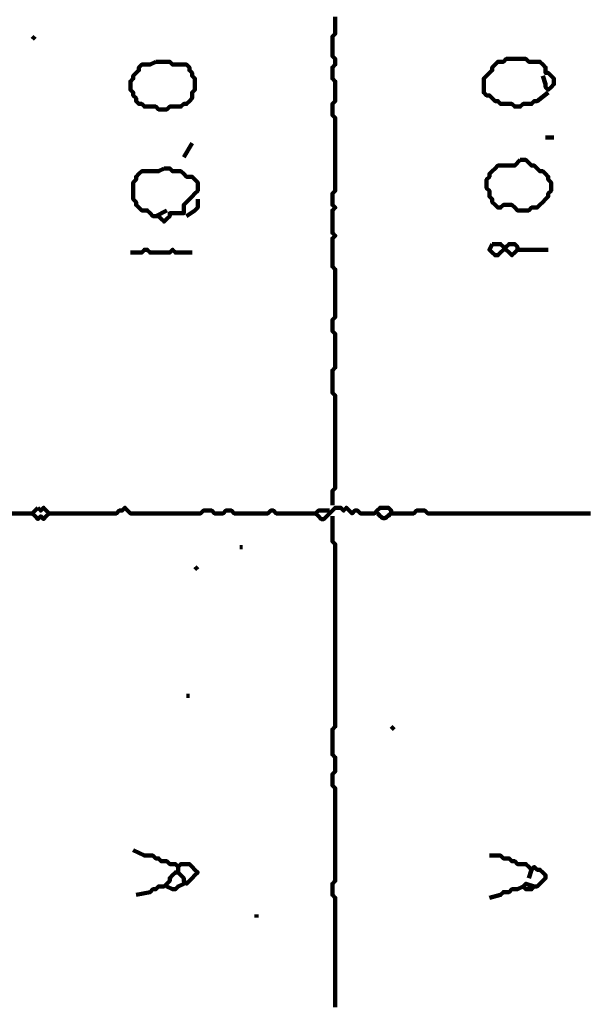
# Model space of a CAD drawing. Header units: metres. Extents: x 1704 to 4131, y 3282 to 4241.
# Tile 45 of 78: x 2253.03 to 2254.9, y 4218.54 to 4221.78. Entities that reach past the tile are written whole.
import ezdxf

# ---------------------------------------------------------------- set-up
doc = ezdxf.new("R2010")
doc.units = ezdxf.units.M
doc.layers.add('P', color=250, linetype='Continuous', lineweight=100)

msp = doc.modelspace()

# ---------------------------------------------------------------- linework, layer by layer
at = {"layer": 'P', "color": 0, "linetype": 'Continuous'}
for points in [[(2254.0641, 4221.7938), (2254.0641, 4221.7846), (2254.0641, 4221.7753), (2254.0641, 4221.7661), (2254.0641, 4221.7569), (2254.0641, 4221.7476), (2254.0641, 4221.7384), (2254.0549, 4221.7292), (2254.0549, 4221.72), (2254.0549, 4221.7107), (2254.0549, 4221.7015), (2254.0549, 4221.6923), (2254.0549, 4221.683), (2254.0549, 4221.6738), (2254.0549, 4221.6646), (2254.0641, 4221.6553), (2254.0641, 4221.6461), (2254.0641, 4221.6369), (2254.0549, 4221.6276), (2254.0549, 4221.6184), (2254.0549, 4221.6092), (2254.0549, 4221.6), (2254.0549, 4221.5907), (2254.0641, 4221.5815), (2254.0641, 4221.5723), (2254.0641, 4221.563), (2254.0641, 4221.5538), (2254.0641, 4221.5446), (2254.0641, 4221.5353), (2254.0641, 4221.5261), (2254.0641, 4221.5169), (2254.0549, 4221.5076), (2254.0549, 4221.4984), (2254.0549, 4221.4892), (2254.0549, 4221.48), (2254.0549, 4221.4707), (2254.0641, 4221.4615), (2254.0641, 4221.4523), (2254.0641, 4221.443), (2254.0641, 4221.4338), (2254.0641, 4221.4246), (2254.0641, 4221.4153), (2254.0641, 4221.4061), (2254.0641, 4221.3969), (2254.0641, 4221.3876), (2254.0641, 4221.3784), (2254.0641, 4221.3692), (2254.0641, 4221.36), (2254.0641, 4221.3507), (2254.0641, 4221.3415), (2254.0641, 4221.3323), (2254.0641, 4221.323), (2254.0641, 4221.3138), (2254.0641, 4221.3046), (2254.0641, 4221.2953), (2254.0641, 4221.2861), (2254.0641, 4221.2769), (2254.0641, 4221.2676), (2254.0641, 4221.2584), (2254.0641, 4221.2492), (2254.0641, 4221.24), (2254.0641, 4221.2307), (2254.0641, 4221.2215), (2254.0549, 4221.2123), (2254.0549, 4221.203), (2254.0549, 4221.1938), (2254.0549, 4221.1846), (2254.0549, 4221.1753), (2254.0641, 4221.1661), (2254.0549, 4221.1569), (2254.0549, 4221.1476), (2254.0549, 4221.1384), (2254.0549, 4221.1292), (2254.0549, 4221.12), (2254.0549, 4221.1107), (2254.0549, 4221.1015), (2254.0549, 4221.0923), (2254.0549, 4221.083), (2254.0641, 4221.0738), (2254.0549, 4221.0646), (2254.0549, 4221.0553), (2254.0549, 4221.0461), (2254.0549, 4221.0369), (2254.0549, 4221.0276), (2254.0549, 4221.0184), (2254.0549, 4221.0092), (2254.0549, 4221), (2254.0549, 4220.9907), (2254.0549, 4220.9815), (2254.0549, 4220.9723), (2254.0641, 4220.963), (2254.0641, 4220.9538), (2254.0641, 4220.9446), (2254.0641, 4220.9353), (2254.0641, 4220.9261), (2254.0641, 4220.9169), (2254.0641, 4220.9076), (2254.0641, 4220.8984), (2254.0641, 4220.8892), (2254.0641, 4220.88), (2254.0641, 4220.8707), (2254.0641, 4220.8615), (2254.0641, 4220.8523), (2254.0641, 4220.843), (2254.0641, 4220.8338), (2254.0641, 4220.8246), (2254.0641, 4220.8153), (2254.0641, 4220.8061), (2254.0549, 4220.7969), (2254.0549, 4220.7876), (2254.0549, 4220.7784), (2254.0549, 4220.7692), (2254.0549, 4220.76), (2254.0641, 4220.7507), (2254.0641, 4220.7415), (2254.0641, 4220.7323), (2254.0641, 4220.723), (2254.0641, 4220.7138), (2254.0641, 4220.7046), (2254.0641, 4220.6953), (2254.0641, 4220.6861), (2254.0641, 4220.6769), (2254.0641, 4220.6676), (2254.0641, 4220.6584), (2254.0641, 4220.6492), (2254.0641, 4220.64), (2254.0549, 4220.6307), (2254.0549, 4220.6215), (2254.0549, 4220.6123), (2254.0549, 4220.603), (2254.0549, 4220.5938), (2254.0549, 4220.5846), (2254.0549, 4220.5753), (2254.0549, 4220.5661), (2254.0549, 4220.5569), (2254.0641, 4220.5476), (2254.0641, 4220.5384), (2254.0641, 4220.5292), (2254.0641, 4220.52), (2254.0641, 4220.5107), (2254.0641, 4220.5015), (2254.0641, 4220.4923), (2254.0641, 4220.483), (2254.0641, 4220.4738), (2254.0641, 4220.4646), (2254.0641, 4220.4553), (2254.0641, 4220.4461), (2254.0641, 4220.4369), (2254.0641, 4220.4276), (2254.0641, 4220.4184), (2254.0641, 4220.4092), (2254.0641, 4220.4), (2254.0641, 4220.3907), (2254.0641, 4220.3815), (2254.0641, 4220.3723), (2254.0641, 4220.363), (2254.0641, 4220.3538), (2254.0641, 4220.3446), (2254.0641, 4220.3353), (2254.0641, 4220.3261), (2254.0641, 4220.3169), (2254.0641, 4220.3076), (2254.0641, 4220.2984), (2254.0641, 4220.2892), (2254.0641, 4220.28), (2254.0641, 4220.2707), (2254.0641, 4220.2615), (2254.0641, 4220.2523), (2254.0641, 4220.243), (2254.0549, 4220.2338), (2254.0549, 4220.2246), (2254.0549, 4220.2153), (2254.0549, 4220.2061), (2254.0549, 4220.1876)], [(2253.0672, 4221.7292), (2253.0764, 4221.72)], [(2254.7656, 4221.5446), (2254.7287, 4221.5169), (2254.7195, 4221.5169), (2254.7103, 4221.5076), (2254.701, 4221.5076), (2254.6918, 4221.5076), (2254.6826, 4221.5076), (2254.6733, 4221.4984), (2254.6641, 4221.4984), (2254.6549, 4221.4984), (2254.6456, 4221.5076), (2254.6364, 4221.5076), (2254.6272, 4221.5076), (2254.618, 4221.5076), (2254.6087, 4221.5076), (2254.5995, 4221.5169), (2254.5903, 4221.5169), (2254.581, 4221.5261), (2254.5718, 4221.5353), (2254.5626, 4221.5353), (2254.5533, 4221.5446), (2254.5533, 4221.5538), (2254.5533, 4221.563), (2254.5533, 4221.5723), (2254.5533, 4221.5815), (2254.5533, 4221.5907), (2254.5626, 4221.6), (2254.5718, 4221.6092), (2254.581, 4221.6184), (2254.581, 4221.6276), (2254.5903, 4221.6369), (2254.5995, 4221.6461), (2254.6087, 4221.6461), (2254.618, 4221.6461), (2254.6272, 4221.6553), (2254.6364, 4221.6553), (2254.6456, 4221.6553), (2254.6549, 4221.6553), (2254.6641, 4221.6553), (2254.6733, 4221.6553), (2254.6826, 4221.6553), (2254.6918, 4221.6553), (2254.701, 4221.6461), (2254.7103, 4221.6461), (2254.7195, 4221.6461), (2254.7287, 4221.6461), (2254.738, 4221.6461), (2254.7472, 4221.6369), (2254.7564, 4221.6276), (2254.7564, 4221.6184), (2254.7564, 4221.6092), (2254.7656, 4221.6092), (2254.7749, 4221.6), (2254.7841, 4221.5907), (2254.7841, 4221.5815), (2254.7841, 4221.5723), (2254.7749, 4221.563), (2254.7656, 4221.5538), (2254.7564, 4221.563), (2254.7564, 4221.5723), (2254.7472, 4221.6)], [(2253.4733, 4221.6461), (2253.4826, 4221.6461), (2253.4918, 4221.6461), (2253.501, 4221.6461), (2253.5103, 4221.6461), (2253.5195, 4221.6461), (2253.5287, 4221.6369), (2253.538, 4221.6369), (2253.5472, 4221.6369), (2253.5564, 4221.6369), (2253.5656, 4221.6369), (2253.5749, 4221.6369), (2253.5841, 4221.6276), (2253.5841, 4221.6184), (2253.5933, 4221.6092), (2253.5933, 4221.6), (2253.6026, 4221.5907), (2253.6026, 4221.5815), (2253.6026, 4221.5723), (2253.6026, 4221.563), (2253.6026, 4221.5538), (2253.5933, 4221.5446), (2253.5933, 4221.5353), (2253.5933, 4221.5261), (2253.5841, 4221.5169), (2253.5749, 4221.5076), (2253.5656, 4221.5076), (2253.5564, 4221.4984), (2253.5472, 4221.4984), (2253.538, 4221.4984), (2253.5287, 4221.4984), (2253.5195, 4221.4984), (2253.5103, 4221.4892), (2253.501, 4221.4892), (2253.4918, 4221.4892), (2253.4826, 4221.4892), (2253.4733, 4221.4984), (2253.4641, 4221.4984), (2253.4549, 4221.4984), (2253.4456, 4221.4984), (2253.4364, 4221.4984), (2253.4272, 4221.5076), (2253.418, 4221.5076), (2253.4087, 4221.5169), (2253.4087, 4221.5261), (2253.3995, 4221.5353), (2253.3995, 4221.5446), (2253.3903, 4221.5538), (2253.3903, 4221.563), (2253.3903, 4221.5723), (2253.3903, 4221.5815), (2253.3995, 4221.5907), (2253.3995, 4221.6), (2253.4087, 4221.6092), (2253.418, 4221.6184), (2253.418, 4221.6276), (2253.4272, 4221.6369), (2253.4364, 4221.6369), (2253.4456, 4221.6369), (2253.4549, 4221.6369), (2253.4733, 4221.6461)], [(2254.7564, 4221.3969), (2254.7841, 4221.3969)], [(2253.5933, 4221.3784), (2253.5656, 4221.3323)], [(2254.6733, 4221.323), (2254.6826, 4221.323), (2254.6918, 4221.323), (2254.701, 4221.3138), (2254.7103, 4221.3046), (2254.7195, 4221.3046), (2254.7287, 4221.2953), (2254.738, 4221.2861), (2254.7472, 4221.2861), (2254.7564, 4221.2769), (2254.7656, 4221.2676), (2254.7656, 4221.2584), (2254.7749, 4221.2492), (2254.7749, 4221.24), (2254.7749, 4221.2307), (2254.7749, 4221.2215), (2254.7656, 4221.2123), (2254.7656, 4221.203), (2254.7564, 4221.1938), (2254.7472, 4221.1846), (2254.738, 4221.1753), (2254.7287, 4221.1661), (2254.7195, 4221.1661), (2254.7103, 4221.1661), (2254.701, 4221.1569), (2254.6918, 4221.1569), (2254.6826, 4221.1569), (2254.6733, 4221.1569), (2254.6641, 4221.1569), (2254.6549, 4221.1661), (2254.6456, 4221.1753), (2254.6364, 4221.1753), (2254.6272, 4221.1753), (2254.618, 4221.1753), (2254.6087, 4221.1661), (2254.5995, 4221.1661), (2254.5903, 4221.1753), (2254.581, 4221.1846), (2254.581, 4221.1938), (2254.5718, 4221.203), (2254.5718, 4221.2123), (2254.5718, 4221.2215), (2254.5626, 4221.2307), (2254.5626, 4221.24), (2254.5626, 4221.2492), (2254.5626, 4221.2584), (2254.5718, 4221.2676), (2254.5718, 4221.2769), (2254.581, 4221.2861), (2254.5903, 4221.2953), (2254.5995, 4221.3046), (2254.6087, 4221.3046), (2254.618, 4221.3046), (2254.6272, 4221.3046), (2254.6364, 4221.3046), (2254.6456, 4221.3046), (2254.6549, 4221.3046), (2254.6733, 4221.323)], [(2253.501, 4221.2953), (2253.5103, 4221.2953), (2253.5195, 4221.2953), (2253.5287, 4221.2861), (2253.538, 4221.2861), (2253.5472, 4221.2861), (2253.5564, 4221.2861), (2253.5656, 4221.2769), (2253.5749, 4221.2676), (2253.5841, 4221.2676), (2253.5933, 4221.2676), (2253.6026, 4221.2584), (2253.6118, 4221.2492), (2253.6118, 4221.24), (2253.6118, 4221.2307), (2253.6118, 4221.2215), (2253.6026, 4221.2123), (2253.5933, 4221.203), (2253.5841, 4221.1938), (2253.5749, 4221.1846), (2253.5656, 4221.1753), (2253.5656, 4221.1661), (2253.5656, 4221.1569), (2253.5656, 4221.1476), (2253.5564, 4221.1476), (2253.5472, 4221.1476), (2253.538, 4221.1476), (2253.5287, 4221.1476), (2253.5195, 4221.1476), (2253.5195, 4221.1384), (2253.5103, 4221.1292), (2253.501, 4221.12), (2253.4918, 4221.1292), (2253.4826, 4221.1384), (2253.4733, 4221.1384), (2253.4641, 4221.1384), (2253.4549, 4221.1476), (2253.4456, 4221.1569), (2253.4364, 4221.1569), (2253.4272, 4221.1569), (2253.418, 4221.1661), (2253.4087, 4221.1753), (2253.4087, 4221.1846), (2253.3995, 4221.1938), (2253.3995, 4221.203), (2253.3995, 4221.2123), (2253.3995, 4221.2215), (2253.3995, 4221.2307), (2253.3995, 4221.24), (2253.3995, 4221.2492), (2253.4087, 4221.2584), (2253.4087, 4221.2676), (2253.418, 4221.2769), (2253.4272, 4221.2861), (2253.4364, 4221.2861), (2253.4456, 4221.2861), (2253.4549, 4221.2861), (2253.4641, 4221.2861), (2253.4733, 4221.2861), (2253.4826, 4221.2861), (2253.501, 4221.2953)], [(2253.6118, 4221.1938), (2253.6118, 4221.1753), (2253.6118, 4221.1661), (2253.6026, 4221.1569), (2253.5749, 4221.1384)], [(2253.4733, 4221.1384), (2253.5103, 4221.1569)], [(2254.581, 4221.0461), (2254.5903, 4221.0461), (2254.5995, 4221.0461), (2254.6087, 4221.0461), (2254.618, 4221.0369), (2254.6272, 4221.0276), (2254.6364, 4221.0184), (2254.6456, 4221.0092), (2254.6549, 4221.0184), (2254.6641, 4221.0276), (2254.6641, 4221.0369), (2254.6549, 4221.0461), (2254.6456, 4221.0461), (2254.6364, 4221.0461), (2254.6272, 4221.0369), (2254.618, 4221.0276), (2254.6087, 4221.0184), (2254.5995, 4221.0092), (2254.5903, 4221.0092), (2254.581, 4221.0184), (2254.5718, 4221.0276), (2254.581, 4221.0461)], [(2253.3903, 4221.0184), (2253.4272, 4221.0184), (2253.4364, 4221.0276), (2253.4456, 4221.0276), (2253.4549, 4221.0184), (2253.4641, 4221.0184), (2253.4733, 4221.0184), (2253.4826, 4221.0184), (2253.4918, 4221.0184), (2253.501, 4221.0184), (2253.5103, 4221.0184), (2253.5195, 4221.0184), (2253.5287, 4221.0276), (2253.538, 4221.0184), (2253.5472, 4221.0184), (2253.5564, 4221.0184), (2253.5933, 4221.0184)], [(2254.6641, 4221.0276), (2254.701, 4221.0276), (2254.7103, 4221.0276), (2254.7195, 4221.0276), (2254.7656, 4221.0276)], [(2253.0856, 4220.1784), (2253.0949, 4220.1692), (2253.1041, 4220.1784), (2253.1133, 4220.1692), (2253.1226, 4220.16), (2253.1133, 4220.1507), (2253.1041, 4220.1415), (2253.0949, 4220.1507), (2253.0856, 4220.1415), (2253.0764, 4220.1507), (2253.0672, 4220.16), (2253.0856, 4220.1784)], [(2253.1226, 4220.16), (2253.1595, 4220.16), (2253.1687, 4220.16), (2253.178, 4220.16), (2253.1872, 4220.16), (2253.1964, 4220.16), (2253.2056, 4220.16), (2253.2149, 4220.16), (2253.2241, 4220.16), (2253.2333, 4220.16), (2253.2426, 4220.16), (2253.2518, 4220.16), (2253.261, 4220.16), (2253.2703, 4220.16), (2253.2795, 4220.16), (2253.2887, 4220.16), (2253.298, 4220.16), (2253.3072, 4220.16), (2253.3164, 4220.16), (2253.3256, 4220.16), (2253.3349, 4220.16), (2253.3441, 4220.16), (2253.3533, 4220.1692), (2253.3626, 4220.1692), (2253.3718, 4220.1784), (2253.381, 4220.1692), (2253.3903, 4220.16), (2253.3995, 4220.16), (2253.4087, 4220.16), (2253.418, 4220.16), (2253.4272, 4220.16), (2253.4364, 4220.16), (2253.4456, 4220.16), (2253.4549, 4220.16), (2253.4641, 4220.16), (2253.4733, 4220.16), (2253.4826, 4220.16), (2253.4918, 4220.16), (2253.501, 4220.16), (2253.5103, 4220.16), (2253.5195, 4220.16), (2253.5287, 4220.16), (2253.538, 4220.16), (2253.5472, 4220.16), (2253.5564, 4220.16), (2253.5656, 4220.16), (2253.5749, 4220.16), (2253.5841, 4220.16), (2253.5933, 4220.16), (2253.6026, 4220.16), (2253.6118, 4220.16), (2253.621, 4220.16), (2253.6303, 4220.1692), (2253.6395, 4220.1692), (2253.6487, 4220.1692), (2253.658, 4220.1692), (2253.6672, 4220.16), (2253.6764, 4220.16), (2253.6856, 4220.16), (2253.6949, 4220.16), (2253.7041, 4220.1692), (2253.7133, 4220.1692), (2253.7226, 4220.1692), (2253.7318, 4220.16), (2253.741, 4220.16), (2253.7503, 4220.16), (2253.7595, 4220.16), (2253.7687, 4220.16), (2253.778, 4220.16), (2253.7872, 4220.16), (2253.7964, 4220.16), (2253.8056, 4220.16), (2253.8149, 4220.16), (2253.8241, 4220.16), (2253.8333, 4220.16), (2253.8426, 4220.16), (2253.8518, 4220.1692), (2253.861, 4220.1692), (2253.8703, 4220.16), (2253.8795, 4220.16), (2253.8887, 4220.16), (2253.898, 4220.16), (2253.9072, 4220.16), (2253.9164, 4220.16), (2253.9256, 4220.16), (2253.9349, 4220.16), (2253.9441, 4220.16), (2253.9533, 4220.16), (2253.9995, 4220.16)], [(2254.0456, 4220.1692), (2254.0087, 4220.1692), (2253.9995, 4220.16), (2254.0087, 4220.1507), (2254.018, 4220.1415), (2254.0272, 4220.1415), (2254.0364, 4220.1507), (2254.0456, 4220.16), (2254.0549, 4220.1692), (2254.0641, 4220.1784), (2254.0733, 4220.1784), (2254.0826, 4220.1784), (2254.0918, 4220.1692), (2254.101, 4220.1784), (2254.1103, 4220.1692), (2254.1195, 4220.16), (2254.1287, 4220.1692), (2254.138, 4220.1692), (2254.1472, 4220.16), (2254.1564, 4220.16), (2254.1656, 4220.16), (2254.1749, 4220.16), (2254.1841, 4220.16), (2254.1933, 4220.16), (2254.2026, 4220.1692), (2254.2118, 4220.1784), (2254.221, 4220.1784), (2254.2303, 4220.1784), (2254.2395, 4220.1784), (2254.2487, 4220.1692), (2254.2487, 4220.16), (2254.258, 4220.16), (2254.2672, 4220.16), (2254.2764, 4220.16), (2254.2856, 4220.16), (2254.2949, 4220.16), (2254.3041, 4220.16), (2254.3133, 4220.16), (2254.3226, 4220.16), (2254.3318, 4220.1692), (2254.341, 4220.1692), (2254.3503, 4220.1692), (2254.3595, 4220.1692), (2254.3687, 4220.16), (2254.378, 4220.16), (2254.3872, 4220.16), (2254.3964, 4220.16), (2254.4056, 4220.16), (2254.4149, 4220.16), (2254.4241, 4220.16), (2254.4333, 4220.16), (2254.4426, 4220.16), (2254.4518, 4220.16), (2254.461, 4220.16), (2254.4703, 4220.16), (2254.4795, 4220.16), (2254.4887, 4220.16), (2254.498, 4220.16), (2254.5072, 4220.16), (2254.5164, 4220.16), (2254.5256, 4220.16), (2254.5349, 4220.16), (2254.5441, 4220.16), (2254.5533, 4220.16), (2254.5626, 4220.16), (2254.5718, 4220.16), (2254.581, 4220.16), (2254.5903, 4220.16), (2254.5995, 4220.16), (2254.6087, 4220.16), (2254.618, 4220.16), (2254.6272, 4220.16), (2254.6364, 4220.16), (2254.6456, 4220.16), (2254.6549, 4220.16), (2254.6641, 4220.16), (2254.6733, 4220.16), (2254.6826, 4220.16), (2254.6918, 4220.16), (2254.701, 4220.16), (2254.7103, 4220.16), (2254.7195, 4220.16), (2254.7287, 4220.16), (2254.738, 4220.16), (2254.7472, 4220.16), (2254.7564, 4220.16), (2254.7656, 4220.16), (2254.7749, 4220.16), (2254.7841, 4220.16), (2254.7933, 4220.16), (2254.8026, 4220.16), (2254.8118, 4220.16), (2254.821, 4220.16), (2254.8303, 4220.16), (2254.8395, 4220.16), (2254.8487, 4220.16), (2254.858, 4220.16), (2254.8672, 4220.16), (2254.8764, 4220.16), (2254.8856, 4220.16), (2254.8949, 4220.16), (2254.9041, 4220.16)], [(2252.938, 4220.16), (2252.9749, 4220.16), (2252.9841, 4220.16), (2252.9933, 4220.16), (2253.0026, 4220.16), (2253.0118, 4220.16), (2253.021, 4220.16), (2253.0303, 4220.16), (2253.0672, 4220.16)], [(2254.0549, 4220.1507), (2254.0549, 4220.1138), (2254.0549, 4220.1046), (2254.0549, 4220.0953), (2254.0549, 4220.0861), (2254.0549, 4220.0769), (2254.0549, 4220.0676), (2254.0641, 4220.0584), (2254.0641, 4220.0492), (2254.0641, 4220.04), (2254.0641, 4220.0307), (2254.0641, 4220.0215), (2254.0641, 4220.0123), (2254.0641, 4220.003), (2254.0641, 4219.9938), (2254.0641, 4219.9846), (2254.0641, 4219.9753), (2254.0641, 4219.9661), (2254.0641, 4219.9569), (2254.0641, 4219.9476), (2254.0641, 4219.9384), (2254.0641, 4219.9292), (2254.0641, 4219.92), (2254.0641, 4219.9107), (2254.0641, 4219.9015), (2254.0641, 4219.8923), (2254.0641, 4219.883), (2254.0641, 4219.8738), (2254.0641, 4219.8646), (2254.0641, 4219.8553), (2254.0641, 4219.8461), (2254.0641, 4219.8369), (2254.0641, 4219.8276), (2254.0641, 4219.8184), (2254.0641, 4219.8092), (2254.0641, 4219.8), (2254.0641, 4219.7907), (2254.0641, 4219.7815), (2254.0641, 4219.7723), (2254.0641, 4219.763), (2254.0641, 4219.7538), (2254.0641, 4219.7446), (2254.0641, 4219.7353), (2254.0641, 4219.7261), (2254.0641, 4219.7169), (2254.0641, 4219.7076), (2254.0641, 4219.6984), (2254.0641, 4219.6892), (2254.0641, 4219.68), (2254.0641, 4219.6707), (2254.0641, 4219.6615), (2254.0641, 4219.6523), (2254.0641, 4219.643), (2254.0641, 4219.6338), (2254.0641, 4219.6246), (2254.0641, 4219.6153), (2254.0641, 4219.6061), (2254.0641, 4219.5969), (2254.0641, 4219.5876), (2254.0641, 4219.5784), (2254.0641, 4219.5692), (2254.0641, 4219.56), (2254.0641, 4219.5507), (2254.0641, 4219.5415), (2254.0641, 4219.5323), (2254.0641, 4219.523), (2254.0641, 4219.5138), (2254.0641, 4219.5046), (2254.0641, 4219.4953), (2254.0641, 4219.4861), (2254.0641, 4219.4769), (2254.0641, 4219.4676), (2254.0641, 4219.4584), (2254.0549, 4219.4492), (2254.0549, 4219.44), (2254.0549, 4219.4307), (2254.0549, 4219.4215), (2254.0549, 4219.4123), (2254.0549, 4219.403), (2254.0549, 4219.3938), (2254.0549, 4219.3846), (2254.0549, 4219.3753), (2254.0549, 4219.3661), (2254.0641, 4219.3569), (2254.0641, 4219.3476), (2254.0641, 4219.3384), (2254.0641, 4219.3292), (2254.0641, 4219.32), (2254.0641, 4219.3107), (2254.0549, 4219.3015), (2254.0549, 4219.2923), (2254.0549, 4219.283), (2254.0549, 4219.2738), (2254.0549, 4219.2646), (2254.0641, 4219.2553), (2254.0641, 4219.2461), (2254.0641, 4219.2369), (2254.0641, 4219.2276), (2254.0641, 4219.2184), (2254.0641, 4219.2092), (2254.0641, 4219.2), (2254.0641, 4219.1907), (2254.0641, 4219.1815), (2254.0641, 4219.1723), (2254.0641, 4219.163), (2254.0641, 4219.1538), (2254.0641, 4219.1446), (2254.0641, 4219.1353), (2254.0641, 4219.1261), (2254.0641, 4219.1169), (2254.0641, 4219.1076), (2254.0641, 4219.0984), (2254.0641, 4219.0892), (2254.0641, 4219.08), (2254.0641, 4219.0707), (2254.0641, 4219.0615), (2254.0641, 4219.0523), (2254.0641, 4219.043), (2254.0641, 4219.0338), (2254.0641, 4219.0246), (2254.0641, 4219.0153), (2254.0641, 4219.0061), (2254.0641, 4218.9969), (2254.0641, 4218.9876), (2254.0641, 4218.9784), (2254.0641, 4218.9692), (2254.0641, 4218.96), (2254.0641, 4218.9507), (2254.0549, 4218.9415), (2254.0549, 4218.9323), (2254.0549, 4218.923), (2254.0549, 4218.9138), (2254.0549, 4218.9046), (2254.0641, 4218.8953), (2254.0641, 4218.8861), (2254.0641, 4218.8769), (2254.0641, 4218.8676), (2254.0641, 4218.8584), (2254.0641, 4218.8492), (2254.0641, 4218.84), (2254.0641, 4218.8307), (2254.0641, 4218.8215), (2254.0641, 4218.8123), (2254.0641, 4218.803), (2254.0641, 4218.7938), (2254.0641, 4218.7846), (2254.0641, 4218.7753), (2254.0641, 4218.7661), (2254.0641, 4218.7569), (2254.0641, 4218.7476), (2254.0641, 4218.7384), (2254.0641, 4218.7292), (2254.0641, 4218.72), (2254.0641, 4218.7107), (2254.0641, 4218.7015), (2254.0641, 4218.6923), (2254.0641, 4218.683), (2254.0641, 4218.6738), (2254.0641, 4218.6646), (2254.0641, 4218.6553), (2254.0641, 4218.6461), (2254.0641, 4218.6369), (2254.0641, 4218.6276), (2254.0641, 4218.6184), (2254.0641, 4218.6092), (2254.0641, 4218.6), (2254.0641, 4218.5907), (2254.0641, 4218.5815), (2254.0641, 4218.5723), (2254.0641, 4218.563), (2254.0641, 4218.5538), (2254.0641, 4218.5446), (2254.0641, 4218.5353)], [(2254.2026, 4220.16), (2254.2072, 4220.1569), (2254.2103, 4220.1523), (2254.2133, 4220.1507), (2254.2164, 4220.1476), (2254.221, 4220.1446), (2254.2256, 4220.1446), (2254.2287, 4220.1446), (2254.2333, 4220.1476), (2254.2364, 4220.1507), (2254.2395, 4220.1523), (2254.2441, 4220.1569), (2254.2487, 4220.16)], [(2253.7503, 4220.0492), (2253.7595, 4220.0492)], [(2253.6118, 4219.9846), (2253.6026, 4219.9753)], [(2253.5749, 4219.56), (2253.5841, 4219.56)], [(2254.2487, 4219.4584), (2254.258, 4219.4492)], [(2253.3995, 4219.0523), (2253.4364, 4219.0338), (2253.4456, 4219.0338), (2253.4549, 4219.0338), (2253.4641, 4219.0338), (2253.4733, 4219.0246), (2253.4826, 4219.0246), (2253.4918, 4219.0153), (2253.501, 4219.0153), (2253.5103, 4219.0153), (2253.5195, 4219.0061), (2253.5287, 4219.0061), (2253.538, 4219.0061), (2253.5472, 4218.9969), (2253.5564, 4219.0061), (2253.5656, 4219.0061), (2253.5749, 4219.0061), (2253.5841, 4219.0061), (2253.5933, 4218.9969), (2253.6026, 4218.9876), (2253.6118, 4218.9784), (2253.6026, 4218.9692), (2253.5933, 4218.96), (2253.5841, 4218.9507), (2253.5749, 4218.9415), (2253.5656, 4218.9507), (2253.5656, 4218.96), (2253.5564, 4218.9692), (2253.5472, 4218.9784), (2253.538, 4218.9784), (2253.5287, 4218.9692), (2253.5195, 4218.96), (2253.5195, 4218.9507), (2253.5103, 4218.9415), (2253.501, 4218.9323), (2253.4918, 4218.9323), (2253.4826, 4218.9323), (2253.4733, 4218.923), (2253.4641, 4218.923), (2253.4549, 4218.9138), (2253.4087, 4218.9046)], [(2254.5718, 4219.0338), (2254.6087, 4219.0338), (2254.618, 4219.0246), (2254.6272, 4219.0246), (2254.6364, 4219.0246), (2254.6456, 4219.0153), (2254.6549, 4219.0153), (2254.6641, 4219.0061), (2254.6733, 4219.0061), (2254.6826, 4219.0061), (2254.6918, 4219.0061), (2254.701, 4218.9969), (2254.7103, 4218.9876), (2254.7195, 4218.9969), (2254.7287, 4218.9876), (2254.738, 4218.9876), (2254.7472, 4218.9784), (2254.7564, 4218.9692), (2254.7564, 4218.96), (2254.7472, 4218.9507), (2254.738, 4218.9415), (2254.7287, 4218.9323), (2254.7195, 4218.9323), (2254.7103, 4218.923), (2254.701, 4218.923), (2254.6918, 4218.923), (2254.6826, 4218.9323), (2254.6918, 4218.9415), (2254.7195, 4218.9323)], [(2253.5472, 4218.9969), (2253.5472, 4218.9784)], [(2254.7103, 4218.9876), (2254.701, 4218.96)], [(2253.5103, 4218.9323), (2253.5287, 4218.923), (2253.538, 4218.923), (2253.5472, 4218.9323), (2253.5656, 4218.9415)], [(2254.5718, 4218.8953), (2254.6087, 4218.9046), (2254.618, 4218.9138), (2254.6272, 4218.9138), (2254.6364, 4218.9138), (2254.6456, 4218.923), (2254.6549, 4218.923), (2254.6641, 4218.923), (2254.6826, 4218.9323)], [(2253.8056, 4218.84), (2253.8056, 4218.8307)]]:
    msp.add_lwpolyline(points, dxfattribs=at)

doc.saveas('drawing.dxf')
